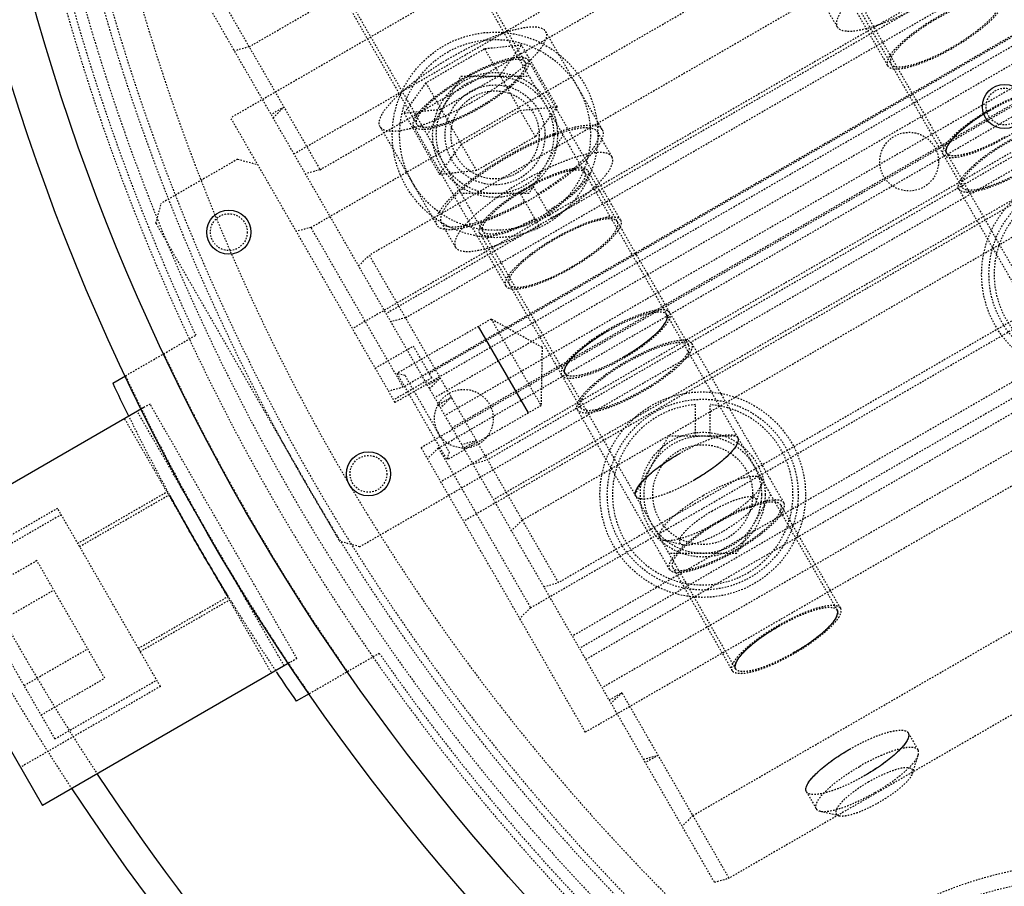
# Model space of a CAD drawing. Header units: millimetres. Extents: x -24622 to 2009, y -1603 to 2074.
# Tile 208 of 256: x 478 to 545, y 1605 to 1664. Entities that reach past the tile are written whole.
import ezdxf

# ---------------------------------------------------------------- set-up
doc = ezdxf.new("R2010")
doc.units = ezdxf.units.MM
doc.linetypes.add('HIDDEN', pattern=[0.2, 0.1, -0.1])
doc.layers.add('02___PRT_ALL_AXES', color=7, linetype='Continuous')
doc.layers.add('DEFAULT_2', color=8, linetype='HIDDEN')
doc.dimstyles.new('副本 12', dxfattribs={"dimtxt": 12, "dimasz": 6, "dimexe": 1, "dimexo": 1.2, "dimgap": 2, "dimtad": 0, "dimtxsty": 'Standard', "dimblk": 'OPEN30', "dimcen": 0, "dimclrd": 5, "dimclre": 3, "dimclrt": 256, "dimadec": 0, "dimazin": 2, "dimtm": 1e-09, "dimtfac": 0.6, "dimtofl": 0, "dimtmove": 0, "dimatfit": 3, "dimldrblk": 'OPEN30', "dimfxl": 0, "dimtolj": 1, "dimarcsym": 0})

# ---------------------------------------------------------------- blocks, each defined once
blk = doc.blocks.new('_Open30')
at = {"color": 0, "linetype": 'ByBlock', "lineweight": -2}
for p, q in [((-1, 0.268), (0, 0)), ((0, 0), (-1, -0.268)), ((0, 0), (-1, 0))]:
    blk.add_line(p, q, dxfattribs=at)
blk = doc.blocks.new('*D157')
at = {"color": 5, "linetype": 'ByBlock', "lineweight": -2}
blk.add_line((796.468, 1521.232), (785.214, 1533.144), dxfattribs=at)
at = {"layer": 'Defpoints', "color": 0, "linetype": 'ByBlock'}
for p in [(465.194, 1871.882), (781.094, 1537.506)]:
    blk.add_point(p, dxfattribs=at)
at = {"color": 5, "linetype": 'ByBlock', "lineweight": -2, "xscale": 6, "yscale": 6, "zscale": 6, "rotation": 133.3724293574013}
blk.add_blockref('_Open30', (781.094, 1537.506), dxfattribs=at)
at = {"linetype": 'ByBlock', "insert": (812.263, 1504.513), "char_height": 12, "attachment_point": 5, "rotation": 313.37243}
blk.add_mtext('\\A1;∅460', dxfattribs=at)

msp = doc.modelspace()

# ---------------------------------------------------------------- linework, layer by layer
at = {"color": 7, "linetype": 'Continuous'}
for p, q in [((512.261, 1636.75), (508.861, 1642.638)), ((483.966, 1638.773), (484.835, 1639.275)), ((486.085, 1637.11), (469.188, 1627.354)), ((469.188, 1627.354), (479.188, 1610.034)), ((496.031, 1619.758), (479.188, 1610.034)), ((497.335, 1617.624), (496.466, 1617.123))]:
    msp.add_line(p, q, dxfattribs=at)
for centre in [(544.676, 1657.605), (491.874, 1649.059), (501.374, 1632.605)]:
    msp.add_circle(centre, 1.5, dxfattribs=at)
for radius, start, end in [(154, 205.34425, 206.24046), (154, 213.75964, 214.65575), (168.001, 213.41721, 228.20996), (170, 213.38144, 259.82887)]:
    msp.add_arc((623.144, 1704.694), radius, start, end, dxfattribs=at)
for points, start_tangent, end_tangent in [([(543.674, 1657.34), (543.614, 1657.305), (542.454, 1656.555), (541.412, 1655.698), (540.812, 1654.972), (540.727, 1654.443)], (-0.866923, -0.498441), (0.5, -0.866025)), ([(518.728, 1640.547), (518.789, 1640.582), (519.948, 1641.332), (520.991, 1642.189), (521.591, 1642.914), (521.675, 1643.443)], (0.866923, 0.498441), (-0.5, 0.866025)), ([(517.693, 1642.34), (517.633, 1642.305), (516.474, 1641.555), (515.431, 1640.698), (514.831, 1639.972), (514.747, 1639.443)], (-0.866923, -0.498441), (0.5, -0.866025)), ([(526.505, 1635.078), (526.499, 1634.714), (526.158, 1634.182), (525.543, 1633.569), (524.609, 1632.847), (523.558, 1632.182)], (0.5, -0.866025), (-0.865125, -0.501557)), ([(519.576, 1631.078), (519.582, 1631.442), (519.923, 1631.975), (520.538, 1632.587), (521.472, 1633.309), (522.523, 1633.975)], (-0.5, 0.866025), (0.865125, 0.501557)), ([(489.776, 1627.694), (489.097, 1628.883), (488.509, 1629.932), (488.077, 1630.714), (487.85, 1631.131), (488.078, 1630.714), (488.509, 1629.932), (489.096, 1628.884), (489.776, 1627.694)], (-0.499094, 0.866548), (0.499082, -0.866555)), ([(489.776, 1627.694), (490.466, 1626.511), (491.08, 1625.477), (491.542, 1624.713), (491.789, 1624.308), (491.542, 1624.713), (491.08, 1625.478), (490.466, 1626.51), (489.776, 1627.694)], (0.500906, -0.865502), (-0.500918, 0.865495)), ([(530.341, 1620.434), (530.401, 1620.469), (531.56, 1621.219), (532.603, 1622.076), (533.203, 1622.801), (533.287, 1623.33)], (0.866923, 0.498441), (-0.5, 0.866025)), ([(529.305, 1622.227), (529.245, 1622.192), (528.086, 1621.442), (527.043, 1620.585), (526.443, 1619.86), (526.359, 1619.33)], (-0.866923, -0.498441), (0.5, -0.866025)), ([(538.117, 1614.965), (538.111, 1614.601), (537.77, 1614.069), (537.155, 1613.457), (536.221, 1612.734), (535.17, 1612.069)], (0.5, -0.866025), (-0.865125, -0.501557)), ([(531.189, 1610.965), (531.194, 1611.329), (531.535, 1611.862), (532.15, 1612.474), (533.084, 1613.196), (534.135, 1613.862)], (-0.5, 0.866025), (0.865125, 0.501557))]:
    msp.add_spline(points, degree=3, dxfattribs=dict(at, start_tangent=start_tangent, end_tangent=end_tangent))
at = {"layer": '02___PRT_ALL_AXES', "color": 7, "linetype": 'Continuous'}
for radius in [153, 150]:
    msp.add_circle((623.144, 1704.694), radius, dxfattribs=at)
at = {"layer": 'DEFAULT_2', "color": 8, "linetype": 'HIDDEN'}
for p, q in [((493.253, 1661.671), (539.153, 1688.171)), ((543.965, 1686.836), (492.003, 1656.836)), ((524.5, 1682.55), (552.34, 1634.33)), ((496.304, 1654.388), (543.935, 1681.888)), ((498.083, 1653.306), (543.982, 1679.806)), ((497.463, 1649.379), (547.693, 1678.379)), ((547.34, 1673.99), (501.441, 1647.49)), ((552.249, 1672.487), (500.288, 1642.487)), ((512.039, 1660.633), (505.664, 1671.675)), ((550.214, 1671.013), (502.582, 1643.513)), ((505.447, 1671.55), (533.287, 1623.33)), ((530.442, 1671.258), (536.721, 1660.384)), ((503.9, 1643.231), (549.799, 1669.731)), ((498.519, 1667.55), (526.359, 1619.33)), ((498.303, 1667.425), (504.678, 1656.383)), ((503.185, 1637.468), (555.147, 1667.468)), ((553.971, 1667.504), (503.742, 1638.504)), ((490.795, 1665.93), (498.083, 1653.306)), ((524.927, 1604.81), (490.058, 1665.205)), ((553.519, 1665.288), (505.887, 1637.788)), ((504.958, 1634.397), (556.92, 1664.397)), ((533.284, 1663.035), (532.318, 1664.708)), ((554.218, 1664.077), (506.586, 1636.577)), ((534.93, 1663.985), (541.788, 1652.107)), ((505.508, 1639.445), (546.212, 1662.945)), ((506.134, 1634.361), (556.363, 1663.361)), ((507.069, 1635.741), (554.701, 1663.241)), ((517.293, 1656.033), (513.429, 1662.726)), ((493.253, 1661.671), (492.258, 1661.395)), ((509.282, 1661.527), (505.282, 1659.217)), ((558.267, 1662.064), (506.305, 1632.064)), ((511.8, 1661.785), (509.282, 1661.527)), ((509.282, 1661.527), (512.732, 1655.551)), ((510.318, 1659.734), (511.8, 1661.785)), ((514.215, 1657.602), (511.8, 1661.785)), ((518.534, 1649.884), (512.255, 1660.758)), ((505.375, 1655.676), (507.684, 1659.676)), ((506.318, 1657.424), (510.318, 1659.734)), ((507.684, 1659.676), (512.303, 1659.676)), ((555.38, 1660.064), (509.481, 1633.564)), ((505.282, 1659.217), (503.8, 1657.166)), ((505.282, 1659.217), (508.732, 1653.242)), ((559.818, 1659.378), (507.856, 1629.378)), ((557.523, 1658.353), (509.892, 1630.853)), ((495.624, 1657.564), (494.758, 1657.064)), ((494.888, 1656.84), (495.624, 1657.564)), ((511.697, 1657.344), (514.215, 1657.602)), ((514.215, 1657.602), (512.732, 1655.551)), ((503.185, 1637.468), (492.003, 1656.836)), ((503.8, 1657.166), (506.318, 1657.424)), ((503.8, 1657.166), (506.215, 1652.984)), ((507.697, 1655.035), (511.697, 1657.344)), ((502.171, 1656.226), (506.034, 1649.533)), ((504.461, 1656.258), (510.74, 1645.384)), ((500.776, 1627.641), (549.274, 1655.641)), ((512.732, 1655.551), (508.732, 1653.242)), ((511.852, 1629.458), (557.751, 1655.958)), ((514.613, 1655.676), (512.303, 1651.676)), ((517.956, 1654.185), (516.99, 1655.858)), ((506.215, 1652.984), (507.697, 1655.035)), ((492.472, 1654.023), (487.276, 1651.023)), ((492.472, 1654.023), (493.838, 1653.657)), ((498.083, 1653.306), (497.088, 1653.03)), ((508.732, 1653.242), (506.215, 1652.984)), ((516.31, 1653.235), (523.168, 1641.357)), ((512.412, 1623.487), (562.642, 1652.487)), ((513.856, 1649.986), (512.61, 1652.144)), ((512.303, 1651.676), (507.684, 1651.676)), ((512.99, 1649.486), (511.744, 1651.644)), ((560.21, 1651.699), (514.311, 1625.199)), ((547.85, 1641.107), (541.571, 1651.982)), ((486.91, 1649.657), (487.276, 1651.023)), ((486.91, 1649.657), (499.41, 1628.007)), ((507.303, 1648.035), (506.338, 1649.708)), ((497.463, 1649.379), (496.468, 1649.103)), ((503.742, 1638.504), (497.463, 1649.379)), ((508.949, 1648.985), (515.807, 1637.107)), ((562.888, 1649.06), (515.257, 1621.56)), ((563.371, 1648.223), (515.74, 1620.723)), ((500.704, 1646.766), (501.441, 1647.49)), ((514.311, 1625.199), (501.441, 1647.49)), ((516.17, 1619.978), (563.802, 1647.478)), ((564.917, 1645.546), (517.285, 1618.046)), ((516.14, 1615.029), (568.102, 1645.029)), ((503.9, 1643.231), (502.904, 1642.955)), ((509.727, 1643.138), (503.318, 1639.438)), ((509.727, 1643.138), (513.127, 1637.249)), ((513.196, 1641.215), (509.727, 1643.138)), ((484.835, 1639.275), (489.615, 1642.035)), ((523.385, 1641.482), (529.663, 1630.607)), ((501.838, 1639.801), (504.437, 1641.301)), ((505.687, 1639.136), (504.437, 1641.301)), ((513.196, 1641.215), (513.127, 1637.249)), ((503.864, 1639.292), (503.318, 1639.438)), ((503.318, 1639.438), (506.718, 1633.549)), ((505.687, 1639.136), (503.088, 1637.636)), ((503.864, 1639.292), (506.864, 1634.096)), ((506.27, 1639.125), (505.404, 1638.625)), ((505.534, 1638.4), (506.27, 1639.125)), ((503.742, 1638.504), (502.746, 1638.228)), ((506.156, 1637.323), (507.022, 1637.823)), ((507.022, 1637.823), (506.286, 1637.099)), ((495.642, 1619.534), (485.642, 1636.854)), ((486.508, 1637.354), (486.085, 1637.11)), ((496.508, 1620.034), (486.508, 1637.354)), ((513.127, 1637.249), (506.718, 1633.549)), ((521.869, 1626.107), (515.59, 1636.982)), ((523.631, 1635.158), (523.631, 1637.319)), ((524.631, 1635.158), (524.631, 1637.319)), ((484.776, 1636.354), (494.776, 1619.034)), ((523.464, 1609.345), (569.363, 1635.845)), ((508.729, 1634.866), (507.734, 1634.59)), ((507.863, 1634.366), (508.729, 1634.866)), ((519.512, 1631.19), (521.821, 1635.19)), ((521.821, 1635.19), (526.44, 1635.19)), ((516.14, 1615.029), (504.958, 1634.397)), ((506.134, 1634.361), (505.397, 1633.637)), ((506.134, 1634.361), (512.412, 1623.487)), ((506.864, 1634.096), (506.718, 1633.549)), ((508.485, 1633.288), (509.481, 1633.564)), ((481.589, 1627.875), (487.651, 1631.375)), ((571.822, 1631.586), (525.923, 1605.086)), ((527.773, 1630.662), (528.159, 1631.921)), ((481.714, 1627.658), (487.82, 1631.183)), ((528.75, 1631.19), (526.44, 1627.19)), ((480.214, 1630.256), (470.688, 1624.756)), ((487.214, 1618.132), (480.214, 1630.256)), ((529.447, 1630.482), (533.504, 1623.455)), ((480.464, 1629.823), (473.536, 1625.823)), ((511.852, 1629.458), (511.115, 1628.733)), ((500.776, 1627.641), (499.41, 1628.007)), ((522.766, 1627.772), (521.484, 1628.067)), ((478.806, 1626.694), (474.476, 1624.194)), ((483.425, 1618.694), (478.806, 1626.694)), ((526.44, 1627.19), (521.821, 1627.19)), ((522.086, 1626.232), (526.142, 1619.205)), ((480.036, 1614.565), (473.536, 1625.823)), ((475.631, 1622.194), (479.961, 1624.694)), ((513.315, 1624.923), (514.311, 1625.199)), ((485.714, 1620.73), (491.82, 1624.255)), ((485.839, 1620.513), (491.901, 1624.013)), ((512.412, 1623.487), (511.676, 1622.762)), ((477.94, 1618.194), (482.27, 1620.694)), ((496.508, 1620.034), (496.031, 1619.758)), ((502.115, 1620.384), (497.335, 1617.624)), ((479.095, 1616.194), (483.425, 1618.694)), ((487.214, 1618.132), (477.688, 1612.632)), ((480.036, 1614.565), (486.964, 1618.565)), ((517.768, 1617.21), (518.634, 1617.71)), ((518.634, 1617.71), (517.898, 1616.986)), ((525.923, 1605.086), (518.634, 1617.71)), ((538.117, 1614.965), (538.793, 1613.794)), ((520.098, 1613.175), (521.093, 1613.451)), ((521.093, 1613.451), (520.227, 1612.951)), ((538.419, 1612.223), (538.805, 1613.481)), ((531.189, 1610.965), (531.865, 1609.794)), ((523.464, 1609.345), (522.727, 1608.62)), ((533.413, 1609.332), (532.13, 1609.627)), ((524.927, 1604.81), (525.923, 1605.086))]:
    msp.add_line(p, q, dxfattribs=at)
for centre, radius in [((509.994, 1655.676), 7), ((509.994, 1655.676), 6.5), ((509.994, 1655.676), 4.25), ((509.994, 1655.676), 4), ((509.994, 1655.676), 3.4), ((544.676, 1657.605), 1.25), ((509.994, 1655.676), 3), ((538.18, 1653.855), 2), ((550.112, 1646.19), 7), ((550.112, 1646.19), 6.5), ((491.874, 1649.059), 1.25), ((507.87, 1636.355), 2), ((524.131, 1631.19), 7), ((524.131, 1631.19), 6.5), ((524.131, 1631.19), 4.25), ((524.131, 1631.19), 4), ((524.131, 1631.19), 3.4), ((501.374, 1632.605), 1.25), ((550.644, 1579.12), 26)]:
    msp.add_circle(centre, radius, dxfattribs=at)
for centre, radius, start, end in [((623.144, 1704.694), 170, 275.40872, 180), ((623.144, 1704.694), 153, 270, 180), ((623.144, 1704.694), 147.5, 94.86141, 205.13859), ((623.144, 1704.694), 146.7, 91.17177, 268.43755), ((623.144, 1704.694), 145.5, 91.18131, 268.87661), ((623.144, 1704.694), 148, 129.22312, 230.77688), ((623.144, 1704.694), 145, 128.77326, 231.22731), ((623.144, 1704.694), 143, 128.4611, 231.5389), ((504.509, 1665.174), 15.343, 298.13584, 301.86416), ((550.112, 1646.19), 6.15, 94.66334, 85.33666), ((505.02, 1664.29), 16.318, 298.24415, 301.75585), ((623.144, 1704.694), 150, 205.21981, 214.78019), ((623.144, 1704.694), 153, 205.31375, 214.68625), ((524.131, 1631.19), 6.15, 94.66334, 85.33666), ((623.144, 1704.694), 154, 206.24046, 213.75964), ((623.144, 1704.694), 168, 206.58034, 213.41721), ((623.144, 1704.694), 170, 206.60553, 213.38144), ((623.144, 1704.694), 147.5, 214.86141, 325.13859), ((550.644, 1579.12), 27, 320, 160)]:
    msp.add_arc(centre, radius, start, end, dxfattribs=at)
for points, start_tangent, end_tangent in [([(543.936, 1669.186), (543.226, 1669.479), (542.596, 1669.433), (541.813, 1669.259), (540.907, 1668.965), (539.913, 1668.56), (537.814, 1667.489), (535.837, 1666.207), (534.99, 1665.549), (534.282, 1664.911), (533.74, 1664.32), (533.385, 1663.798), (533.284, 1663.036)], (-0.500509, 0.865731), (0.499491, -0.866319)), ([(544.515, 1664.884), (543.995, 1665.098), (543.534, 1665.065), (542.962, 1664.938), (542.299, 1664.722), (541.571, 1664.426), (540.035, 1663.642), (538.588, 1662.704), (537.968, 1662.222), (537.45, 1661.756), (537.054, 1661.323), (536.794, 1660.941), (536.721, 1660.384)], (-0.5, 0.866025), (0.5, -0.866025)), ([(536.721, 1660.384), (537.24, 1660.169), (537.701, 1660.202), (538.274, 1660.329), (538.937, 1660.545), (539.664, 1660.841), (541.2, 1661.625), (542.647, 1662.563), (543.267, 1663.045), (543.785, 1663.511), (544.181, 1663.944), (544.441, 1664.326), (544.515, 1664.884)], (0.5, -0.866025), (-0.5, 0.866025)), ([(544.298, 1664.759), (543.807, 1664.961), (543.372, 1664.93), (542.831, 1664.81), (542.205, 1664.606), (541.518, 1664.327), (540.068, 1663.586), (538.701, 1662.7), (538.116, 1662.245), (537.626, 1661.804), (537.252, 1661.396), (537.007, 1661.035), (536.937, 1660.509)], (-0.5, 0.866025), (0.5, -0.866025)), ([(533.284, 1663.036), (533.938, 1662.745), (534.515, 1662.772), (535.233, 1662.915), (536.99, 1663.523), (538.971, 1664.486)], (0.499491, -0.866319), (0.876386, 0.481609)), ([(536.937, 1660.509), (537.428, 1660.306), (537.863, 1660.337), (538.404, 1660.457), (539.03, 1660.661), (539.717, 1660.94), (541.168, 1661.681), (542.534, 1662.567), (543.12, 1663.022), (543.609, 1663.463), (543.983, 1663.871), (544.228, 1664.232), (544.298, 1664.759)], (0.5, -0.866025), (-0.5, 0.866025)), ([(502.171, 1656.226), (502.277, 1657.031), (502.652, 1657.583), (503.225, 1658.208), (503.973, 1658.881), (504.869, 1659.578), (506.959, 1660.933), (509.177, 1662.065), (510.228, 1662.493), (511.185, 1662.804), (512.013, 1662.987), (512.679, 1663.036), (513.429, 1662.726)], (-0.5, 0.866025), (0.5, -0.866025)), ([(513.429, 1662.726), (513.322, 1661.921), (512.948, 1661.368), (512.375, 1660.743), (511.627, 1660.07), (510.731, 1659.373), (508.641, 1658.019), (506.423, 1656.886), (505.372, 1656.459), (504.414, 1656.147), (503.587, 1655.964), (502.921, 1655.915), (502.171, 1656.226)], (0.5, -0.866025), (-0.5, 0.866025)), ([(504.461, 1656.258), (504.535, 1656.816), (504.795, 1657.198), (505.191, 1657.63), (505.709, 1658.097), (506.329, 1658.579), (507.776, 1659.517), (509.312, 1660.301), (510.039, 1660.597), (510.702, 1660.812), (511.275, 1660.939), (511.736, 1660.973), (512.255, 1660.758)], (-0.5, 0.866025), (0.5, -0.866025)), ([(504.678, 1656.383), (504.748, 1656.91), (504.993, 1657.271), (505.367, 1657.679), (505.856, 1658.12), (506.442, 1658.575), (507.808, 1659.461), (509.259, 1660.201), (509.946, 1660.481), (510.572, 1660.684), (511.113, 1660.804), (511.548, 1660.836), (512.039, 1660.633)], (-0.5, 0.866025), (0.5, -0.866025)), ([(512.255, 1660.758), (512.182, 1660.201), (511.922, 1659.819), (511.526, 1659.386), (511.008, 1658.92), (510.388, 1658.437), (508.941, 1657.5), (507.405, 1656.715), (506.677, 1656.42), (506.015, 1656.204), (505.442, 1656.077), (504.981, 1656.043), (504.461, 1656.258)], (0.5, -0.866025), (-0.5, 0.866025)), ([(512.039, 1660.633), (511.969, 1660.107), (511.724, 1659.746), (511.35, 1659.337), (510.86, 1658.897), (510.275, 1658.441), (508.908, 1657.556), (507.458, 1656.815), (506.771, 1656.536), (506.145, 1656.332), (505.604, 1656.212), (505.169, 1656.181), (504.678, 1656.383)], (0.5, -0.866025), (-0.5, 0.866025)), ([(540.511, 1654.318), (540.581, 1654.845), (540.826, 1655.206), (541.2, 1655.614), (541.689, 1656.055), (542.275, 1656.51), (543.642, 1657.396), (545.092, 1658.137), (545.779, 1658.416), (546.405, 1658.619), (546.946, 1658.739), (547.382, 1658.771), (547.872, 1658.568)], (-0.5, 0.866025), (0.5, -0.866025)), ([(547.872, 1658.568), (547.802, 1658.042), (547.557, 1657.681), (547.183, 1657.272), (546.694, 1656.832), (546.108, 1656.376), (544.742, 1655.491), (543.291, 1654.75), (542.604, 1654.471), (541.978, 1654.267), (541.437, 1654.147), (541.002, 1654.115), (540.511, 1654.318)], (0.5, -0.866025), (-0.5, 0.866025)), ([(543.674, 1657.34), (545.039, 1658.037), (545.686, 1658.3), (546.275, 1658.491), (546.784, 1658.604), (547.194, 1658.634), (547.656, 1658.443)], (0.866025, 0.5), (0.5, -0.866025)), ([(540.728, 1654.443), (540.793, 1654.939), (541.024, 1655.279), (541.376, 1655.663), (541.837, 1656.078), (542.388, 1656.506), (543.674, 1657.34)], (-0.5, 0.866025), (0.866025, 0.5)), ([(506.034, 1649.533), (506.141, 1650.338), (506.516, 1650.891), (507.089, 1651.516), (507.837, 1652.189), (508.732, 1652.886), (510.822, 1654.24), (513.041, 1655.373), (514.092, 1655.8), (515.049, 1656.112), (515.877, 1656.295), (516.542, 1656.344), (517.293, 1656.033)], (-0.5, 0.866025), (0.5, -0.866025)), ([(516.989, 1655.859), (516.279, 1656.152), (515.649, 1656.106), (514.866, 1655.932), (513.96, 1655.638), (512.966, 1655.234), (510.868, 1654.162), (508.891, 1652.881), (508.043, 1652.222), (507.335, 1651.584), (506.794, 1650.993), (506.439, 1650.471), (506.337, 1649.709)], (-0.500509, 0.865731), (0.499491, -0.866319)), ([(541.571, 1651.982), (541.645, 1652.539), (541.905, 1652.922), (542.301, 1653.354), (542.819, 1653.821), (543.439, 1654.303), (544.886, 1655.24), (546.422, 1656.025), (547.149, 1656.321), (547.812, 1656.536), (548.385, 1656.663), (548.846, 1656.697), (549.365, 1656.482)], (-0.5, 0.866025), (0.5, -0.866025)), ([(549.365, 1656.482), (549.292, 1655.925), (549.032, 1655.542), (548.636, 1655.11), (548.118, 1654.643), (547.498, 1654.161), (546.051, 1653.223), (544.515, 1652.439), (543.787, 1652.143), (543.124, 1651.928), (542.552, 1651.801), (542.091, 1651.767), (541.571, 1651.982)], (0.5, -0.866025), (-0.5, 0.866025)), ([(541.788, 1652.107), (541.858, 1652.633), (542.103, 1652.994), (542.477, 1653.403), (542.966, 1653.843), (543.552, 1654.299), (544.918, 1655.184), (546.369, 1655.925), (547.056, 1656.204), (547.682, 1656.408), (548.223, 1656.528), (548.658, 1656.56), (549.149, 1656.357)], (-0.5, 0.866025), (0.5, -0.866025)), ([(549.149, 1656.357), (549.079, 1655.83), (548.834, 1655.469), (548.46, 1655.061), (547.97, 1654.62), (547.385, 1654.165), (546.018, 1653.279), (544.568, 1652.539), (543.881, 1652.259), (543.255, 1652.056), (542.714, 1651.936), (542.279, 1651.904), (541.788, 1652.107)], (0.5, -0.866025), (-0.5, 0.866025)), ([(517.293, 1656.033), (517.186, 1655.228), (516.811, 1654.676), (516.239, 1654.051), (515.49, 1653.378), (514.595, 1652.681), (512.505, 1651.326), (510.287, 1650.194), (509.236, 1649.766), (508.278, 1649.455), (507.45, 1649.272), (506.785, 1649.223), (506.034, 1649.533)], (0.5, -0.866025), (-0.5, 0.866025)), ([(512.89, 1651.66), (514.714, 1652.893), (516.119, 1654.111), (516.602, 1654.661), (516.914, 1655.147), (516.989, 1655.859)], (0.855279, 0.518168), (-0.500509, 0.865731)), ([(544.709, 1655.547), (543.344, 1654.85), (542.697, 1654.587), (542.108, 1654.395), (541.599, 1654.282), (541.189, 1654.253), (540.728, 1654.443)], (-0.866025, -0.5), (-0.5, 0.866025)), ([(517.955, 1654.186), (517.245, 1654.479), (516.615, 1654.433), (515.832, 1654.259), (514.926, 1653.965), (513.932, 1653.56), (511.834, 1652.489), (509.856, 1651.207), (509.009, 1650.549), (508.301, 1649.911), (507.76, 1649.32), (507.405, 1648.798), (507.303, 1648.036)], (-0.500509, 0.865731), (0.499491, -0.866319)), ([(513.856, 1649.986), (515.68, 1651.22), (517.085, 1652.438), (517.568, 1652.988), (517.88, 1653.474), (517.955, 1654.186)], (0.855279, 0.518168), (-0.500509, 0.865731)), ([(508.949, 1648.985), (509.019, 1649.512), (509.264, 1649.873), (509.638, 1650.281), (510.127, 1650.722), (510.713, 1651.177), (512.08, 1652.063), (513.53, 1652.804), (514.217, 1653.083), (514.843, 1653.287), (515.384, 1653.406), (515.819, 1653.438), (516.31, 1653.235)], (-0.5, 0.866025), (0.5, -0.866025)), ([(512.112, 1652.007), (513.478, 1652.704), (514.124, 1652.967), (514.714, 1653.159), (515.223, 1653.272), (515.632, 1653.301), (516.094, 1653.11)], (0.866025, 0.5), (0.499217, -0.866477)), ([(516.094, 1653.11), (516.053, 1652.664), (515.864, 1652.361), (515.569, 1652.017), (514.707, 1651.253), (513.576, 1650.471)], (0.499217, -0.866477), (-0.84927, -0.527959)), ([(516.31, 1653.235), (516.265, 1652.758), (516.062, 1652.434), (515.746, 1652.066), (514.821, 1651.249), (513.609, 1650.414)], (0.5, -0.866025), (-0.850295, -0.526307)), ([(509.166, 1649.11), (509.231, 1649.605), (509.461, 1649.945), (509.814, 1650.33), (510.274, 1650.744), (510.825, 1651.173), (512.112, 1652.007)], (-0.500782, 0.865573), (0.866025, 0.5)), ([(506.337, 1649.709), (506.992, 1649.418), (507.568, 1649.445), (508.286, 1649.588), (510.044, 1650.196), (512.024, 1651.16)], (0.499491, -0.866319), (0.876386, 0.481609)), ([(507.303, 1648.036), (507.957, 1647.745), (508.534, 1647.772), (509.252, 1647.915), (511.01, 1648.523), (512.99, 1649.486)], (0.499491, -0.866319), (0.876386, 0.481609)), ([(512.743, 1649.914), (511.414, 1649.282), (510.244, 1648.889), (509.767, 1648.799), (509.385, 1648.786), (508.949, 1648.985)], (-0.880942, -0.473223), (-0.5, 0.866025)), ([(512.71, 1649.971), (511.467, 1649.383), (510.375, 1649.018), (509.93, 1648.935), (509.573, 1648.923), (509.166, 1649.11)], (-0.881861, -0.47151), (-0.500782, 0.865573)), ([(510.74, 1645.384), (510.814, 1645.941), (511.073, 1646.323), (511.47, 1646.756), (511.988, 1647.222), (512.608, 1647.704), (514.055, 1648.642), (515.59, 1649.426), (516.318, 1649.722), (516.981, 1649.938), (517.554, 1650.065), (518.014, 1650.098), (518.534, 1649.884)], (-0.5, 0.866025), (0.5, -0.866025)), ([(518.534, 1649.884), (518.46, 1649.326), (518.201, 1648.944), (517.804, 1648.511), (517.286, 1648.045), (516.666, 1647.563), (515.219, 1646.625), (513.684, 1645.841), (512.956, 1645.545), (512.293, 1645.329), (511.72, 1645.202), (511.259, 1645.169), (510.74, 1645.384)], (0.5, -0.866025), (-0.5, 0.866025)), ([(518.318, 1649.759), (517.827, 1649.961), (517.392, 1649.93), (516.851, 1649.81), (516.224, 1649.606), (515.537, 1649.327), (514.087, 1648.586), (512.72, 1647.7), (512.135, 1647.245), (511.645, 1646.804), (511.271, 1646.396), (511.026, 1646.035), (510.956, 1645.509)], (-0.5, 0.866025), (0.5, -0.866025)), ([(510.956, 1645.509), (511.447, 1645.306), (511.882, 1645.337), (512.423, 1645.457), (513.049, 1645.661), (513.737, 1645.94), (515.187, 1646.681), (516.553, 1647.567), (517.139, 1648.022), (517.628, 1648.463), (518.003, 1648.871), (518.248, 1649.232), (518.318, 1649.759)], (0.5, -0.866025), (-0.5, 0.866025)), ([(521.891, 1643.568), (521.401, 1643.771), (520.965, 1643.739), (520.424, 1643.619), (519.798, 1643.416), (519.111, 1643.137), (517.661, 1642.396), (516.294, 1641.51), (515.709, 1641.055), (515.219, 1640.614), (514.845, 1640.206), (514.6, 1639.845), (514.53, 1639.318)], (-0.5, 0.866025), (0.5, -0.866025)), ([(514.53, 1639.318), (515.021, 1639.115), (515.456, 1639.147), (515.997, 1639.267), (516.623, 1639.471), (517.31, 1639.75), (518.761, 1640.491), (520.127, 1641.376), (520.713, 1641.832), (521.202, 1642.272), (521.577, 1642.681), (521.822, 1643.042), (521.891, 1643.568)], (0.5, -0.866025), (-0.5, 0.866025)), ([(517.693, 1642.34), (519.058, 1643.037), (519.705, 1643.3), (520.294, 1643.491), (520.803, 1643.604), (521.213, 1643.634), (521.675, 1643.443)], (0.866025, 0.5), (0.5, -0.866025)), ([(521.675, 1643.443), (521.609, 1642.948), (521.379, 1642.608), (521.026, 1642.223), (520.566, 1641.809), (520.015, 1641.38), (518.728, 1640.547)], (0.5, -0.866025), (-0.866025, -0.5)), ([(514.747, 1639.443), (514.812, 1639.939), (515.043, 1640.279), (515.395, 1640.663), (515.856, 1641.078), (516.407, 1641.506), (517.693, 1642.34)], (-0.5, 0.866025), (0.866025, 0.5)), ([(523.385, 1641.482), (522.865, 1641.697), (522.404, 1641.663), (521.831, 1641.536), (521.168, 1641.321), (520.441, 1641.025), (518.905, 1640.24), (517.458, 1639.303), (516.838, 1638.821), (516.32, 1638.354), (515.924, 1637.922), (515.664, 1637.539), (515.59, 1636.982)], (-0.5, 0.866025), (0.5, -0.866025)), ([(515.59, 1636.982), (516.11, 1636.767), (516.571, 1636.801), (517.144, 1636.928), (517.807, 1637.143), (518.534, 1637.439), (520.07, 1638.223), (521.517, 1639.161), (522.137, 1639.643), (522.655, 1640.11), (523.051, 1640.542), (523.311, 1640.925), (523.385, 1641.482)], (0.5, -0.866025), (-0.5, 0.866025)), ([(515.807, 1637.107), (515.877, 1637.633), (516.122, 1637.994), (516.496, 1638.403), (516.985, 1638.843), (517.571, 1639.299), (518.938, 1640.184), (520.388, 1640.925), (521.075, 1641.204), (521.701, 1641.408), (522.242, 1641.528), (522.677, 1641.56), (523.168, 1641.357)], (-0.5, 0.866025), (0.5, -0.866025)), ([(523.168, 1641.357), (523.098, 1640.83), (522.853, 1640.469), (522.479, 1640.061), (521.99, 1639.62), (521.404, 1639.165), (520.038, 1638.279), (518.587, 1637.539), (517.9, 1637.259), (517.274, 1637.056), (516.733, 1636.936), (516.298, 1636.904), (515.807, 1637.107)], (0.5, -0.866025), (-0.5, 0.866025)), ([(518.728, 1640.547), (517.363, 1639.85), (516.717, 1639.587), (516.127, 1639.395), (515.618, 1639.282), (515.209, 1639.253), (514.747, 1639.443)], (-0.866025, -0.5), (-0.5, 0.866025)), ([(522.523, 1633.975), (523.888, 1634.672), (524.535, 1634.935), (525.124, 1635.126), (525.633, 1635.239), (526.043, 1635.269), (526.504, 1635.078)], (0.866025, 0.5), (0.5, -0.866025)), ([(526.504, 1635.078), (526.439, 1634.583), (526.208, 1634.243), (525.856, 1633.858), (525.396, 1633.444), (524.844, 1633.015), (523.558, 1632.182)], (0.5, -0.866025), (-0.866025, -0.5)), ([(519.576, 1631.078), (519.642, 1631.574), (519.873, 1631.913), (520.225, 1632.298), (520.685, 1632.712), (521.236, 1633.141), (522.523, 1633.975)], (-0.5, 0.866025), (0.866025, 0.5)), ([(523.558, 1632.182), (522.193, 1631.484), (521.546, 1631.221), (520.957, 1631.03), (520.448, 1630.917), (520.038, 1630.887), (519.576, 1631.078)], (-0.866025, -0.5), (-0.5, 0.866025)), ([(528.146, 1632.234), (527.685, 1632.425), (527.275, 1632.395), (526.766, 1632.282), (526.177, 1632.091), (525.53, 1631.828), (524.165, 1631.131)], (-0.499972, 0.866041), (-0.866025, -0.5)), ([(528.159, 1631.921), (528.18, 1632.012), (528.146, 1632.234)], (0.293746, 0.955884), (-0.499972, 0.866041)), ([(525.2, 1629.337), (526.279, 1630.023), (527.191, 1630.73), (527.84, 1631.386), (528.159, 1631.921)], (0.866025, 0.5), (0.293746, 0.955884)), ([(521.219, 1628.234), (521.284, 1628.729), (521.515, 1629.069), (521.867, 1629.454), (522.327, 1629.868), (522.878, 1630.297), (524.165, 1631.131)], (-0.5, 0.866026), (0.866025, 0.5)), ([(529.663, 1630.607), (529.144, 1630.822), (528.683, 1630.788), (528.11, 1630.661), (527.447, 1630.446), (526.719, 1630.15), (525.184, 1629.366), (523.737, 1628.428), (523.117, 1627.946), (522.599, 1627.479), (522.202, 1627.047), (521.943, 1626.664), (521.869, 1626.107)], (-0.5, 0.866025), (0.5, -0.866025)), ([(529.447, 1630.482), (528.956, 1630.685), (528.521, 1630.653), (527.98, 1630.533), (527.354, 1630.33), (526.666, 1630.05), (525.216, 1629.31), (523.85, 1628.424), (523.264, 1627.969), (522.775, 1627.528), (522.4, 1627.12), (522.155, 1626.759), (522.086, 1626.232)], (-0.5, 0.866025), (0.5, -0.866025)), ([(527.772, 1630.662), (527.777, 1630.868), (527.728, 1630.943), (527.645, 1630.997), (527.458, 1631.038), (527.204, 1631.031), (526.522, 1630.872), (525.68, 1630.538), (524.777, 1630.07)], (0.294099, 0.955775), (-0.866025, -0.5)), ([(521.869, 1626.107), (522.389, 1625.892), (522.849, 1625.926), (523.422, 1626.053), (524.085, 1626.269), (524.813, 1626.564), (526.348, 1627.349), (527.795, 1628.286), (528.415, 1628.769), (528.933, 1629.235), (529.33, 1629.667), (529.589, 1630.05), (529.663, 1630.607)], (0.5, -0.866025), (-0.5, 0.866025)), ([(522.086, 1626.232), (522.576, 1626.029), (523.011, 1626.061), (523.552, 1626.181), (524.179, 1626.385), (524.866, 1626.664), (526.316, 1627.405), (527.683, 1628.29), (528.268, 1628.746), (528.758, 1629.186), (529.132, 1629.595), (529.377, 1629.956), (529.447, 1630.482)], (0.5, -0.866025), (-0.5, 0.866025)), ([(524.777, 1630.07), (524.195, 1629.71), (523.92, 1629.522), (523.663, 1629.333), (523.022, 1628.78), (522.634, 1628.301), (522.551, 1628.107), (522.546, 1627.951), (522.619, 1627.838), (522.767, 1627.772)], (-0.866025, -0.5), (0.974774, -0.223193)), ([(525.554, 1628.725), (526.362, 1629.238), (527.046, 1629.769), (527.532, 1630.26), (527.772, 1630.662)], (0.866025, 0.5), (0.294099, 0.955775)), ([(525.2, 1629.337), (524.067, 1628.746), (522.999, 1628.31), (522.107, 1628.076), (521.484, 1628.067)], (-0.866025, -0.5), (-0.974725, 0.223406)), ([(522.767, 1627.772), (523.235, 1627.779), (523.904, 1627.955), (524.705, 1628.282), (525.554, 1628.725)], (0.974774, -0.223193), (0.866025, 0.5)), ([(521.484, 1628.067), (521.394, 1628.094), (521.219, 1628.234)], (-0.974725, 0.223406), (-0.5, 0.866026)), ([(526.142, 1619.205), (526.212, 1619.732), (526.457, 1620.093), (526.832, 1620.501), (527.321, 1620.942), (527.906, 1621.397), (529.273, 1622.283), (530.723, 1623.024), (531.411, 1623.303), (532.037, 1623.507), (532.578, 1623.627), (533.013, 1623.658), (533.504, 1623.455)], (-0.5, 0.866025), (0.5, -0.866025)), ([(533.504, 1623.455), (533.434, 1622.929), (533.189, 1622.568), (532.814, 1622.159), (532.325, 1621.719), (531.74, 1621.264), (530.373, 1620.378), (528.923, 1619.637), (528.235, 1619.358), (527.609, 1619.154), (527.068, 1619.034), (526.633, 1619.003), (526.142, 1619.205)], (0.5, -0.866025), (-0.5, 0.866025)), ([(529.305, 1622.227), (530.671, 1622.924), (531.317, 1623.187), (531.906, 1623.379), (532.416, 1623.491), (532.825, 1623.521), (533.287, 1623.33)], (0.866025, 0.5), (0.5, -0.866025)), ([(533.287, 1623.33), (533.221, 1622.835), (532.991, 1622.495), (532.638, 1622.111), (532.178, 1621.696), (531.627, 1621.268), (530.341, 1620.434)], (0.5, -0.866025), (-0.866025, -0.5)), ([(526.359, 1619.331), (526.425, 1619.826), (526.655, 1620.166), (527.008, 1620.55), (527.468, 1620.965), (528.019, 1621.393), (529.305, 1622.227)], (-0.5, 0.866025), (0.866025, 0.5)), ([(530.341, 1620.434), (528.975, 1619.737), (528.329, 1619.474), (527.74, 1619.282), (527.23, 1619.169), (526.821, 1619.14), (526.359, 1619.331)], (-0.866025, -0.5), (-0.5, 0.866025)), ([(534.135, 1613.862), (535.5, 1614.559), (536.147, 1614.822), (536.736, 1615.013), (537.245, 1615.126), (537.655, 1615.156), (538.117, 1614.965)], (0.866025, 0.5), (0.5, -0.866025)), ([(538.117, 1614.965), (538.051, 1614.47), (537.82, 1614.13), (537.468, 1613.745), (537.008, 1613.331), (536.457, 1612.902), (535.17, 1612.069)], (0.5, -0.866025), (-0.866025, -0.5)), ([(538.793, 1613.794), (538.331, 1613.985), (537.921, 1613.955), (537.412, 1613.842), (536.823, 1613.651), (536.176, 1613.388), (534.811, 1612.691)], (-0.499972, 0.866041), (-0.866025, -0.5)), ([(531.189, 1610.965), (531.254, 1611.461), (531.485, 1611.8), (531.837, 1612.185), (532.298, 1612.599), (532.849, 1613.028), (534.135, 1613.862)], (-0.5, 0.866025), (0.866025, 0.5)), ([(535.846, 1610.898), (536.925, 1611.583), (537.837, 1612.29), (538.486, 1612.946), (538.805, 1613.481)], (0.866025, 0.5), (0.293746, 0.955884)), ([(538.805, 1613.481), (538.826, 1613.572), (538.793, 1613.794)], (0.293746, 0.955884), (-0.499972, 0.866041)), ([(531.865, 1609.794), (531.93, 1610.29), (532.161, 1610.629), (532.513, 1611.014), (532.974, 1611.428), (533.525, 1611.857), (534.811, 1612.691)], (-0.5, 0.866026), (0.866025, 0.5)), ([(538.418, 1612.222), (538.424, 1612.428), (538.374, 1612.503), (538.291, 1612.557), (538.105, 1612.598), (537.85, 1612.591), (537.169, 1612.432), (536.326, 1612.098), (535.424, 1611.63)], (0.294099, 0.955775), (-0.866025, -0.5)), ([(535.17, 1612.069), (533.805, 1611.371), (533.158, 1611.109), (532.569, 1610.917), (532.06, 1610.804), (531.65, 1610.774), (531.189, 1610.965)], (-0.866025, -0.5), (-0.5, 0.866025)), ([(536.2, 1610.285), (537.008, 1610.799), (537.692, 1611.329), (538.179, 1611.82), (538.418, 1612.222)], (0.866025, 0.5), (0.294099, 0.955775)), ([(535.424, 1611.63), (534.842, 1611.27), (534.567, 1611.082), (534.309, 1610.893), (533.668, 1610.341), (533.28, 1609.861), (533.198, 1609.667), (533.192, 1609.511), (533.265, 1609.398), (533.414, 1609.332)], (-0.866025, -0.5), (0.974774, -0.223193)), ([(535.846, 1610.898), (534.714, 1610.306), (533.645, 1609.87), (532.753, 1609.636), (532.13, 1609.627)], (-0.866025, -0.5), (-0.974725, 0.223406)), ([(533.414, 1609.332), (533.881, 1609.339), (534.55, 1609.515), (535.351, 1609.842), (536.2, 1610.285)], (0.974774, -0.223193), (0.866025, 0.5)), ([(532.13, 1609.627), (532.041, 1609.654), (531.865, 1609.794)], (-0.974725, 0.223406), (-0.5, 0.866026))]:
    msp.add_spline(points, degree=3, dxfattribs=dict(at, start_tangent=start_tangent, end_tangent=end_tangent))

# ---------------------------------------------------------------- dimensions: what is measured, and where the dimension line sits
at = {"color": 5, "linetype": 'ByBlock'}
dim = msp.add_diameter_dim_2p(p1=(465.194, 1871.882), p2=(781.094, 1537.506), dimstyle='副本 12', dxfattribs=at)
dim.commit()
dim.dimension.update_dxf_attribs({"geometry": '*D157', "text_midpoint": (812.263, 1504.513), "dimtype": 163})

doc.saveas('drawing.dxf')
